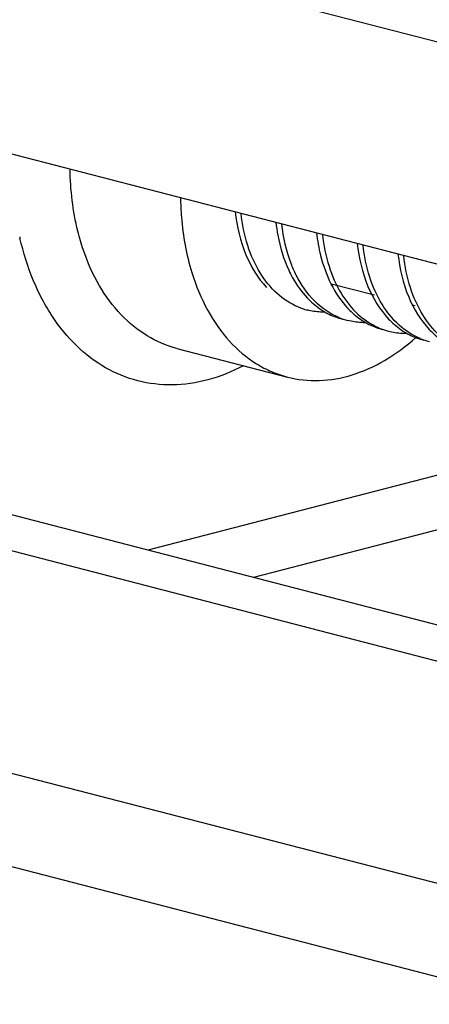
# Model space of a CAD drawing. Header units: millimetres. Extents: x 0 to 3905, y -1166 to 1110.
# Tile 119 of 155: x 2245.7 to 2250.68, y 651.63 to 663.61. Entities that reach past the tile are written whole.
import ezdxf

# ---------------------------------------------------------------- set-up
doc = ezdxf.new("R2010")
doc.units = ezdxf.units.MM
doc.header["$LTSCALE"] = 65.395
doc.layers.add('DE-19-005096DXF_CONTINUOUS_LINE', color=7, linetype='CONTINUOUS')
doc.layers.add('SC-BM4X30-NIDXF_CONTINUOUS_LINE', color=7, linetype='CONTINUOUS')

msp = doc.modelspace()

# ---------------------------------------------------------------- linework, layer by layer
at = {"layer": 'DE-19-005096DXF_CONTINUOUS_LINE'}
for p, q in [((2243.656, 665.184), (2251.293, 663.208)), ((2244.01, 662.388), (2250.939, 660.595)), ((2247.609, 659.612), (2248.953, 659.264)), ((2251.081, 658.148), (2247.255, 657.158)), ((2251.788, 655.985), (2244.858, 657.778)), ((2250.939, 655.765), (2244.01, 657.559)), ((2251.434, 657.574), (2248.541, 656.825)), ((2251.293, 652.969), (2243.656, 654.946)), ((2244.432, 653.611), (2252.069, 651.634))]:
    msp.add_line(p, q, dxfattribs=at)
msp.add_arc((2249.156, 661.75), 3.547, 192.7151, 192.9728, dxfattribs=at)
for points, knots in [([(2246.471, 660.808), (2246.445, 660.883), (2246.351, 661.204), (2246.312, 661.54), (2246.308, 661.793)], [0, 0, 0, 0, 0.23963, 1, 1, 1, 1]), ([(2247.652, 661.446), (2247.653, 661.366), (2247.667, 661.059), (2247.722, 660.753), (2247.79, 660.536)], [0, 0, 0, 0, 0.259257, 1, 1, 1, 1]), ([(2248.419, 659.402), (2248.282, 659.33), (2247.999, 659.216), (2247.558, 659.15), (2247.127, 659.2), (2246.726, 659.364), (2246.371, 659.636), (2246.127, 659.935), (2245.964, 660.213), (2245.818, 660.527), (2245.739, 660.78), (2245.699, 660.954)], [0, 0, 0, 0, 0.126281, 0.245087, 0.359676, 0.474246, 0.592999, 0.719205, 0.785817, 0.854853, 1, 1, 1, 1]), ([(2247.609, 659.612), (2247.482, 659.645), (2247.232, 659.751), (2246.909, 660.018), (2246.646, 660.377), (2246.522, 660.658), (2246.471, 660.808)], [0, 0, 0, 0, 0.228803, 0.467492, 0.723383, 1, 1, 1, 1]), ([(2247.79, 660.536), (2247.839, 660.377), (2247.961, 660.078), (2248.227, 659.695), (2248.509, 659.455), (2248.757, 659.326), (2248.887, 659.281), (2248.953, 659.264)], [0, 0, 0, 0, 0.277762, 0.53395, 0.771937, 0.886664, 1, 1, 1, 1]), ([(2248.953, 659.264), (2249.078, 659.232), (2249.346, 659.203), (2249.753, 659.277), (2250.154, 659.459), (2250.397, 659.641), (2250.514, 659.745)], [0, 0, 0, 0, 0.229102, 0.467926, 0.723707, 1, 1, 1, 1])]:
    msp.add_open_spline(points, degree=3, knots=knots, dxfattribs=at)
at = {"layer": 'SC-BM4X30-NIDXF_CONTINUOUS_LINE'}
for p, q in [((2250.013, 660.259), (2249.484, 660.396)), ((2250.508, 660.131), (2250.474, 660.14))]:
    msp.add_line(p, q, dxfattribs=at)
for centre, radius, start, end in [((2249.403, 660.885), 0.832, 247.3506, 255.4699), ((2249.898, 660.757), 0.832, 247.3527, 255.4668), ((2250.393, 660.631), 0.835, 246.6273, 255.4596), ((2250.888, 660.501), 0.832, 247.3369, 255.4682)]:
    msp.add_arc(centre, radius, start, end, dxfattribs=at)
for points, knots in [([(2248.318, 661.273), (2248.338, 661.095), (2248.414, 660.764), (2248.591, 660.469), (2248.699, 660.355)], [0, 0, 0, 0, 0.533716, 1, 1, 1, 1]), ([(2249.082, 660.117), (2248.989, 660.156), (2248.809, 660.274), (2248.601, 660.536), (2248.454, 660.872), (2248.403, 661.123), (2248.388, 661.255)], [0, 0, 0, 0, 0.217267, 0.452869, 0.713538, 1, 1, 1, 1]), ([(2248.813, 661.145), (2248.818, 661.093), (2248.848, 660.895), (2248.906, 660.7), (2248.968, 660.566)], [0, 0, 0, 0, 0.263336, 1, 1, 1, 1]), ([(2249.06, 660.504), (2249.037, 660.55), (2248.949, 660.748), (2248.902, 660.962), (2248.883, 661.127)], [0, 0, 0, 0, 0.235897, 1, 1, 1, 1]), ([(2249.308, 661.017), (2249.318, 660.925), (2249.375, 660.596), (2249.522, 660.274), (2249.689, 660.099)], [0, 0, 0, 0, 0.276756, 1, 1, 1, 1]), ([(2249.378, 660.999), (2249.392, 660.868), (2249.443, 660.619), (2249.587, 660.286), (2249.792, 660.023), (2249.97, 659.905), (2250.062, 659.865)], [0, 0, 0, 0, 0.286337, 0.546678, 0.782197, 1, 1, 1, 1]), ([(2249.803, 660.889), (2249.822, 660.711), (2249.899, 660.379), (2250.076, 660.084), (2250.184, 659.97)], [0, 0, 0, 0, 0.533767, 1, 1, 1, 1]), ([(2250.567, 659.733), (2250.474, 659.772), (2250.294, 659.889), (2250.085, 660.152), (2249.938, 660.488), (2249.888, 660.738), (2249.873, 660.87)], [0, 0, 0, 0, 0.21727, 0.452879, 0.713547, 1, 1, 1, 1]), ([(2250.298, 660.761), (2250.318, 660.583), (2250.394, 660.251), (2250.571, 659.956), (2250.679, 659.843)], [0, 0, 0, 0, 0.533716, 1, 1, 1, 1]), ([(2251.062, 659.605), (2250.969, 659.644), (2250.789, 659.761), (2250.58, 660.024), (2250.433, 660.359), (2250.383, 660.61), (2250.368, 660.742)], [0, 0, 0, 0, 0.217267, 0.452869, 0.713538, 1, 1, 1, 1]), ([(2248.968, 660.566), (2248.983, 660.534), (2249.044, 660.412), (2249.125, 660.3), (2249.194, 660.227)], [0, 0, 0, 0, 0.261962, 1, 1, 1, 1]), ([(2249.577, 659.989), (2249.469, 660.034), (2249.26, 660.18), (2249.118, 660.388), (2249.06, 660.504)], [0, 0, 0, 0, 0.475047, 1, 1, 1, 1]), ([(2249.194, 660.227), (2249.21, 660.21), (2249.277, 660.144), (2249.353, 660.088), (2249.413, 660.054)], [0, 0, 0, 0, 0.256924, 1, 1, 1, 1]), ([(2249.413, 660.053), (2249.394, 660.053), (2249.321, 660.055), (2249.247, 660.066), (2249.194, 660.08)], [0, 0, 0, 0, 0.252398, 1, 1, 1, 1]), ([(2249.413, 660.054), (2249.429, 660.044), (2249.495, 660.01), (2249.565, 659.984), (2249.618, 659.97)], [0, 0, 0, 0, 0.252431, 1, 1, 1, 1]), ([(2249.689, 660.099), (2249.705, 660.081), (2249.772, 660.016), (2249.848, 659.96), (2249.908, 659.926)], [0, 0, 0, 0, 0.256921, 1, 1, 1, 1]), ([(2249.908, 659.925), (2249.889, 659.925), (2249.816, 659.927), (2249.742, 659.938), (2249.689, 659.952)], [0, 0, 0, 0, 0.252398, 1, 1, 1, 1]), ([(2249.908, 659.926), (2249.924, 659.916), (2249.99, 659.882), (2250.06, 659.856), (2250.113, 659.842)], [0, 0, 0, 0, 0.252432, 1, 1, 1, 1]), ([(2250.184, 659.97), (2250.201, 659.953), (2250.267, 659.887), (2250.343, 659.831), (2250.403, 659.797)], [0, 0, 0, 0, 0.256932, 1, 1, 1, 1]), ([(2250.184, 659.824), (2250.237, 659.81), (2250.311, 659.798), (2250.385, 659.797), (2250.404, 659.797)], [0, 0, 0, 0, 0.747353, 1, 1, 1, 1]), ([(2250.403, 659.797), (2250.42, 659.788), (2250.485, 659.753), (2250.555, 659.728), (2250.608, 659.714)], [0, 0, 0, 0, 0.252405, 1, 1, 1, 1]), ([(2250.679, 659.843), (2250.695, 659.825), (2250.762, 659.76), (2250.837, 659.704), (2250.898, 659.669)], [0, 0, 0, 0, 0.256923, 1, 1, 1, 1])]:
    msp.add_open_spline(points, degree=3, knots=knots, dxfattribs=at)

doc.saveas('drawing.dxf')
